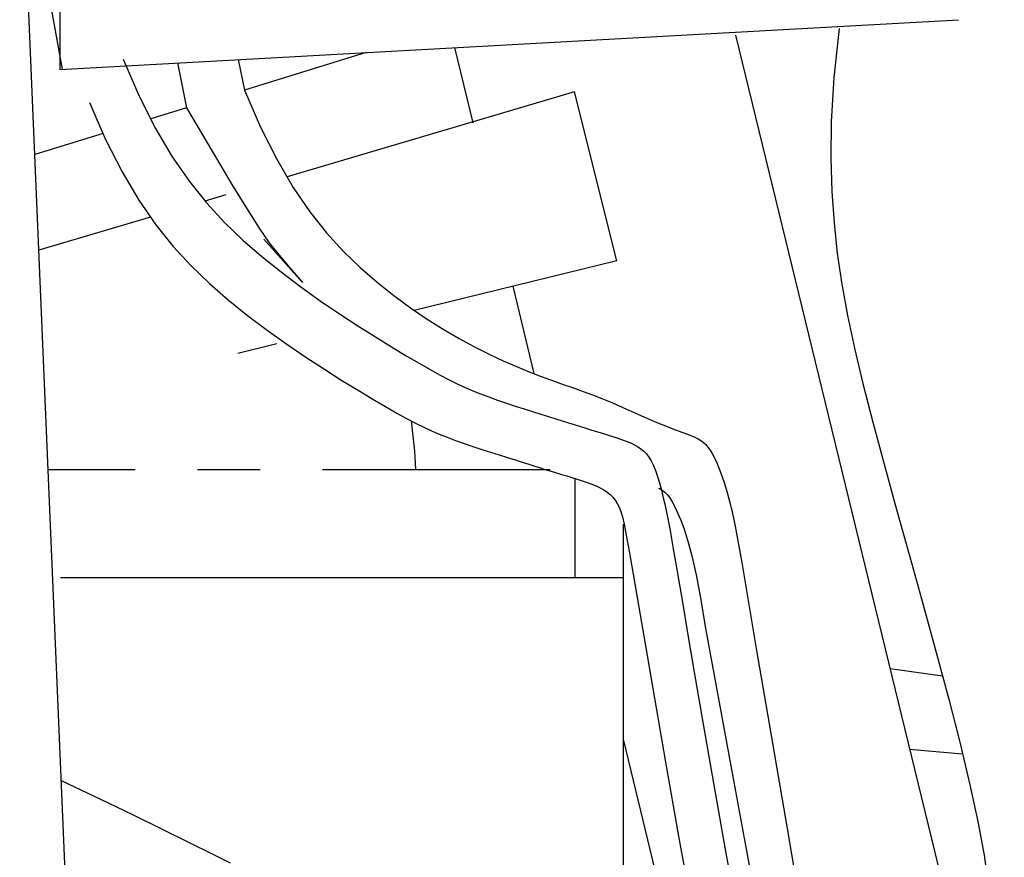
# Model space of a CAD drawing. Extents: x 0.9 to 11.8, y 2 to 8.4.
# Tile 8 of 15: x 5.084 to 5.521, y 3.501 to 3.872. Entities that reach past the tile are written whole.
import ezdxf

# ---------------------------------------------------------------- set-up
doc = ezdxf.new("R2010")
doc.units = 0
doc.header["$MEASUREMENT"] = 0
doc.linetypes.add('solid', pattern=[0])
doc.layers.add('10', color=1, linetype='solid')
doc.layers.add('lines & arcs', color=1, linetype='solid')

msp = doc.modelspace()

# ---------------------------------------------------------------- linework, layer by layer
at = {"layer": '10', "color": 7, "linetype": 'solid'}
msp.add_arc((6.30989, 4.54492), 0.954519, 208.913423, 247.843004, dxfattribs=at)
at = {"layer": 'lines & arcs', "color": 5, "linetype": 'solid'}
for p, q in [((5.102226, 4.109746), (5.102226, 3.850349)), ((5.112488, 3.30526), (5.084358, 3.973301)), ((5.085404, 3.948448), (5.103262, 3.850406)), ((5.102226, 3.850349), (5.500769, 3.872405)), ((5.401884, 3.865592), (5.511537, 3.415849)), ((5.447849, 3.868559), (5.445398, 3.846832)), ((5.238072, 3.857867), (5.184006, 3.841219)), ((5.27721, 3.860033), (5.285351, 3.826643)), ((5.13022, 3.854953), (5.137366, 3.838544)), ((5.154338, 3.853233), (5.158384, 3.83333)), ((5.181218, 3.854721), (5.184006, 3.841219)), ((5.445398, 3.846832), (5.444241, 3.827158)), ((5.184006, 3.841219), (5.191146, 3.824815)), ((5.330468, 3.84045), (5.20295, 3.802718)), ((5.349218, 3.765451), (5.330468, 3.84045)), ((5.115344, 3.835726), (5.122489, 3.819317)), ((5.137366, 3.838544), (5.144633, 3.824203)), ((5.158384, 3.83333), (5.142473, 3.828431)), ((5.158384, 3.83333), (5.16974, 3.814091)), ((5.444241, 3.827158), (5.444165, 3.810982)), ((5.121352, 3.821928), (5.091124, 3.81262)), ((5.144633, 3.824203), (5.15204, 3.811676)), ((5.191146, 3.824815), (5.198377, 3.810505)), ((5.122489, 3.819317), (5.129756, 3.804976)), ((5.16974, 3.814091), (5.178483, 3.799399)), ((5.15204, 3.811676), (5.159602, 3.800712)), ((5.198377, 3.810505), (5.205683, 3.798064)), ((5.444165, 3.810982), (5.444636, 3.796261)), ((5.129756, 3.804976), (5.137163, 3.79245)), ((5.159602, 3.800712), (5.167339, 3.791059)), ((5.178483, 3.799399), (5.185217, 3.788346)), ((5.205683, 3.798064), (5.213052, 3.787266)), ((5.444636, 3.796261), (5.445574, 3.782295)), ((5.137163, 3.79245), (5.144726, 3.781486)), ((5.175826, 3.794692), (5.166448, 3.791917)), ((5.167339, 3.791059), (5.175266, 3.782463)), ((5.185217, 3.788346), (5.190544, 3.780026)), ((5.213052, 3.787266), (5.220469, 3.777886)), ((5.142432, 3.784811), (5.092912, 3.770158)), ((5.175266, 3.782463), (5.183402, 3.774672)), ((5.445574, 3.782295), (5.447009, 3.76872)), ((5.144726, 3.781486), (5.152462, 3.771832)), ((5.190544, 3.780026), (5.195068, 3.773531)), ((5.220469, 3.777886), (5.227919, 3.769697)), ((5.183402, 3.774672), (5.191763, 3.767434)), ((5.209852, 3.755931), (5.192686, 3.775158)), ((5.195068, 3.773531), (5.199392, 3.767955)), ((5.152462, 3.771832), (5.160389, 3.763236)), ((5.227919, 3.769697), (5.235388, 3.762476)), ((5.191763, 3.767434), (5.200342, 3.760544)), ((5.199392, 3.767955), (5.204119, 3.762391)), ((5.349218, 3.765451), (5.259341, 3.743538)), ((5.447009, 3.76872), (5.448973, 3.755174)), ((5.160389, 3.763236), (5.168525, 3.755446)), ((5.200342, 3.760544), (5.209027, 3.753987)), ((5.204119, 3.762391), (5.209852, 3.755931)), ((5.235388, 3.762476), (5.242863, 3.755995)), ((5.242863, 3.755995), (5.250324, 3.750064)), ((5.168525, 3.755446), (5.176886, 3.748208)), ((5.209027, 3.753987), (5.217685, 3.747795)), ((5.303017, 3.754187), (5.312454, 3.715483)), ((5.448973, 3.755174), (5.451497, 3.741292)), ((5.176886, 3.748208), (5.185465, 3.741318)), ((5.217685, 3.747795), (5.226179, 3.742)), ((5.250324, 3.750064), (5.257735, 3.744627)), ((5.257735, 3.744627), (5.265054, 3.739662)), ((5.185465, 3.741318), (5.194151, 3.73476)), ((5.226179, 3.742), (5.234373, 3.736634)), ((5.265054, 3.739662), (5.272241, 3.735148)), ((5.451497, 3.741292), (5.454611, 3.72671)), ((5.194151, 3.73476), (5.202808, 3.728568)), ((5.234373, 3.736634), (5.242132, 3.731731)), ((5.272241, 3.735148), (5.279253, 3.731064)), ((5.242132, 3.731731), (5.249321, 3.727321)), ((5.279253, 3.731064), (5.286049, 3.727388)), ((5.198431, 3.728687), (5.181161, 3.724477)), ((5.202808, 3.728568), (5.211302, 3.722773)), ((5.249321, 3.727321), (5.255804, 3.723439)), ((5.286049, 3.727388), (5.292589, 3.724099)), ((5.454611, 3.72671), (5.458347, 3.711066)), ((5.211302, 3.722773), (5.219496, 3.717408)), ((5.255804, 3.723439), (5.261489, 3.720098)), ((5.292589, 3.724099), (5.29883, 3.721174)), ((5.29883, 3.721174), (5.304742, 3.718589)), ((5.219496, 3.717408), (5.227255, 3.712504)), ((5.261489, 3.720098), (5.266465, 3.717246)), ((5.266465, 3.717246), (5.270864, 3.714813)), ((5.304742, 3.718589), (5.310337, 3.716299)), ((5.227255, 3.712504), (5.234444, 3.708095)), ((5.270864, 3.714813), (5.274817, 3.712729)), ((5.274817, 3.712729), (5.278456, 3.710925)), ((5.310337, 3.716299), (5.315637, 3.714256)), ((5.315637, 3.714256), (5.320664, 3.712412)), ((5.320664, 3.712412), (5.325441, 3.710718)), ((5.234444, 3.708095), (5.240927, 3.704212)), ((5.278456, 3.710925), (5.281914, 3.709331)), ((5.281914, 3.709331), (5.285322, 3.707876)), ((5.285322, 3.707876), (5.288813, 3.706491)), ((5.325441, 3.710718), (5.32999, 3.709126)), ((5.32999, 3.709126), (5.334333, 3.707588)), ((5.458347, 3.711066), (5.462735, 3.693994)), ((5.240927, 3.704212), (5.246613, 3.700871)), ((5.288813, 3.706491), (5.292486, 3.705119)), ((5.292486, 3.705119), (5.296311, 3.703759)), ((5.296311, 3.703759), (5.300225, 3.702419)), ((5.334333, 3.707588), (5.338493, 3.706055)), ((5.338493, 3.706055), (5.342489, 3.70449)), ((5.342489, 3.70449), (5.346327, 3.702905)), ((5.246613, 3.700871), (5.251589, 3.698019)), ((5.300225, 3.702419), (5.304167, 3.701112)), ((5.304167, 3.701112), (5.308072, 3.699848)), ((5.308072, 3.699848), (5.311879, 3.698637)), ((5.346327, 3.702905), (5.350007, 3.701319)), ((5.350007, 3.701319), (5.353534, 3.699755)), ((5.353534, 3.699755), (5.356909, 3.698234)), ((5.251589, 3.698019), (5.255987, 3.695586)), ((5.255987, 3.695586), (5.25994, 3.693503)), ((5.311879, 3.698637), (5.315525, 3.697491)), ((5.315525, 3.697491), (5.318948, 3.69642)), ((5.318948, 3.69642), (5.322102, 3.695431)), ((5.322102, 3.695431), (5.32501, 3.694517)), ((5.356909, 3.698234), (5.360134, 3.696777)), ((5.360134, 3.696777), (5.363211, 3.695406)), ((5.363211, 3.695406), (5.366143, 3.694142)), ((5.25994, 3.693503), (5.263579, 3.691699)), ((5.263579, 3.691699), (5.267037, 3.690104)), ((5.32501, 3.694517), (5.327712, 3.693668)), ((5.327712, 3.693668), (5.330249, 3.692872)), ((5.330249, 3.692872), (5.33266, 3.692119)), ((5.33266, 3.692119), (5.334987, 3.691399)), ((5.334987, 3.691399), (5.337269, 3.690699)), ((5.337269, 3.690699), (5.339547, 3.690011)), ((5.366143, 3.694142), (5.368931, 3.693001)), ((5.368931, 3.693001), (5.371569, 3.691973)), ((5.371569, 3.691973), (5.374051, 3.691042)), ((5.374051, 3.691042), (5.376369, 3.690191)), ((5.462735, 3.693994), (5.467771, 3.67527)), ((5.267037, 3.690104), (5.270445, 3.688649)), ((5.270445, 3.688649), (5.273936, 3.687264)), ((5.273936, 3.687264), (5.277609, 3.685893)), ((5.277609, 3.685893), (5.281434, 3.684532)), ((5.339547, 3.690011), (5.341849, 3.689323)), ((5.341849, 3.689323), (5.34416, 3.688631)), ((5.34416, 3.688631), (5.346453, 3.687927)), ((5.346453, 3.687927), (5.348702, 3.687207)), ((5.348702, 3.687207), (5.350879, 3.686466)), ((5.350879, 3.686466), (5.352957, 3.685698)), ((5.376369, 3.690191), (5.378518, 3.689404)), ((5.378518, 3.689404), (5.38049, 3.688666)), ((5.38049, 3.688666), (5.382279, 3.68796)), ((5.382279, 3.68796), (5.383877, 3.68727)), ((5.383877, 3.68727), (5.385286, 3.686575)), ((5.385286, 3.686575), (5.386532, 3.685838)), ((5.281434, 3.684532), (5.285349, 3.683193)), ((5.285349, 3.683193), (5.28929, 3.681885)), ((5.28929, 3.681885), (5.293195, 3.680621)), ((5.352957, 3.685698), (5.354911, 3.684898)), ((5.354911, 3.684898), (5.356712, 3.68406)), ((5.356712, 3.68406), (5.358343, 3.683174)), ((5.358343, 3.683174), (5.359814, 3.682206)), ((5.359814, 3.682206), (5.361145, 3.681118)), ((5.386532, 3.685838), (5.387648, 3.685015)), ((5.387648, 3.685015), (5.388668, 3.684063)), ((5.388668, 3.684063), (5.389626, 3.682939)), ((5.389626, 3.682939), (5.390554, 3.6816)), ((5.390554, 3.6816), (5.391487, 3.680003)), ((5.293195, 3.680621), (5.297002, 3.679411)), ((5.297002, 3.679411), (5.300649, 3.678264)), ((5.300649, 3.678264), (5.304071, 3.677193)), ((5.304071, 3.677193), (5.307225, 3.676204)), ((5.361145, 3.681118), (5.362355, 3.679871)), ((5.362355, 3.679871), (5.363465, 3.678427)), ((5.363465, 3.678427), (5.364493, 3.676747)), ((5.391487, 3.680003), (5.392458, 3.678106)), ((5.392458, 3.678106), (5.393493, 3.675867)), ((5.097002, 3.673017), (5.135573, 3.673017)), ((5.163222, 3.673017), (5.190978, 3.673017)), ((5.218737, 3.673017), (5.319572, 3.673017)), ((5.307225, 3.676204), (5.310133, 3.675291)), ((5.310133, 3.675291), (5.312835, 3.674441)), ((5.312835, 3.674441), (5.315372, 3.673645)), ((5.315372, 3.673645), (5.317784, 3.672893)), ((5.317784, 3.672893), (5.32011, 3.672172)), ((5.364493, 3.676747), (5.365459, 3.674793)), ((5.365459, 3.674793), (5.366383, 3.672525)), ((5.393493, 3.675867), (5.394587, 3.673253)), ((5.394587, 3.673253), (5.395728, 3.67023)), ((5.467771, 3.67527), (5.473295, 3.655222)), ((5.32011, 3.672172), (5.322392, 3.671473)), ((5.322392, 3.671473), (5.32467, 3.670784)), ((5.32467, 3.670784), (5.326972, 3.670097)), ((5.326972, 3.670097), (5.329283, 3.669404)), ((5.329283, 3.669404), (5.331576, 3.6687)), ((5.330563, 3.668994), (5.330563, 3.624906)), ((5.331576, 3.6687), (5.333825, 3.66798)), ((5.366383, 3.672525), (5.36728, 3.66992)), ((5.36728, 3.66992), (5.368152, 3.667012)), ((5.395728, 3.67023), (5.396904, 3.666767)), ((5.333825, 3.66798), (5.336002, 3.667239)), ((5.336002, 3.667239), (5.33808, 3.666471)), ((5.33808, 3.666471), (5.340034, 3.665671)), ((5.340034, 3.665671), (5.341835, 3.664833)), ((5.341835, 3.664833), (5.343465, 3.663949)), ((5.367737, 3.664771), (5.368126, 3.664579)), ((5.368126, 3.664579), (5.369384, 3.66381)), ((5.368152, 3.667012), (5.368999, 3.66385)), ((5.396904, 3.666767), (5.398102, 3.662831)), ((5.343465, 3.663949), (5.344929, 3.662995)), ((5.344929, 3.662995), (5.346241, 3.661944)), ((5.346241, 3.661944), (5.347414, 3.66077)), ((5.347414, 3.66077), (5.348462, 3.659446)), ((5.368999, 3.66385), (5.369819, 3.660482)), ((5.369384, 3.66381), (5.370532, 3.662902)), ((5.369819, 3.660482), (5.37061, 3.656959)), ((5.370532, 3.662902), (5.371614, 3.661784)), ((5.371614, 3.661784), (5.372673, 3.660387)), ((5.372673, 3.660387), (5.373754, 3.658641)), ((5.398102, 3.662831), (5.39931, 3.658391)), ((5.348462, 3.659446), (5.349399, 3.657945)), ((5.349399, 3.657945), (5.350237, 3.65624)), ((5.350237, 3.65624), (5.35099, 3.654304)), ((5.37061, 3.656959), (5.371373, 3.653328)), ((5.373754, 3.658641), (5.3749, 3.656477)), ((5.3749, 3.656477), (5.376154, 3.653823)), ((5.39931, 3.658391), (5.400516, 3.653413)), ((5.35099, 3.654304), (5.351692, 3.652002)), ((5.351692, 3.652002), (5.352457, 3.648764)), ((5.371373, 3.653328), (5.372104, 3.649638)), ((5.376154, 3.653823), (5.377551, 3.650576)), ((5.400516, 3.653413), (5.401707, 3.647867)), ((5.473295, 3.655222), (5.479116, 3.634315)), ((5.352109, 2.991221), (5.352109, 3.648685)), ((5.352457, 3.648764), (5.35342, 3.643909)), ((5.372104, 3.649638), (5.372804, 3.645939)), ((5.377551, 3.650576), (5.379088, 3.646485)), ((5.401707, 3.647867), (5.402949, 3.641317)), ((5.35342, 3.643909), (5.354715, 3.636759)), ((5.372804, 3.645939), (5.373491, 3.64216)), ((5.379088, 3.646485), (5.380752, 3.641267)), ((5.373491, 3.64216), (5.374264, 3.637754)), ((5.380752, 3.641267), (5.382531, 3.634637)), ((5.402949, 3.641317), (5.404621, 3.631717)), ((5.354715, 3.636759), (5.356477, 3.626634)), ((5.374264, 3.637754), (5.375242, 3.632058)), ((5.382531, 3.634637), (5.384412, 3.626311)), ((5.479116, 3.634315), (5.485037, 3.613017)), ((5.375242, 3.632058), (5.376544, 3.624404)), ((5.404621, 3.631717), (5.407179, 3.616621)), ((5.352109, 3.624906), (5.102427, 3.624906)), ((5.356477, 3.626634), (5.358841, 3.612856)), ((5.384412, 3.626311), (5.386385, 3.616003)), ((5.376544, 3.624404), (5.378288, 3.614128)), ((5.386385, 3.616003), (5.388435, 3.603429)), ((5.407179, 3.616621), (5.411078, 3.593579)), ((5.358841, 3.612856), (5.361941, 3.594744)), ((5.378288, 3.614128), (5.380594, 3.600565)), ((5.485037, 3.613017), (5.490865, 3.591794)), ((5.388435, 3.603429), (5.420076, 3.431752)), ((5.380594, 3.600565), (5.383582, 3.583049)), ((5.361941, 3.594744), (5.365912, 3.57162)), ((5.411078, 3.593579), (5.416776, 3.560145)), ((5.490865, 3.591794), (5.496405, 3.571112)), ((5.383582, 3.583049), (5.387369, 3.560914)), ((5.470373, 3.584683), (5.493638, 3.581443)), ((5.365912, 3.57162), (5.370839, 3.543161)), ((5.496405, 3.571112), (5.501464, 3.551436)), ((5.387369, 3.560914), (5.39204, 3.533838)), ((5.416776, 3.560145), (5.424728, 3.513871)), ((5.352109, 3.552835), (5.441852, 3.184758)), ((5.501464, 3.551436), (5.505846, 3.533235)), ((5.479069, 3.549016), (5.502567, 3.546854)), ((5.370839, 3.543161), (5.376612, 3.510471)), ((5.102811, 3.535078), (5.120257, 3.526801)), ((5.105292, 3.533895), (5.105819, 3.533651)), ((5.39204, 3.533838), (5.397546, 3.502859)), ((5.505846, 3.533235), (5.509397, 3.516836)), ((5.120257, 3.526801), (5.134342, 3.519998)), ((5.134342, 3.519998), (5.1476, 3.513509)), ((5.509397, 3.516836), (5.512116, 3.502023)), ((5.1476, 3.513509), (5.159553, 3.507602)), ((5.424728, 3.513871), (5.43539, 3.452307)), ((5.159553, 3.507602), (5.169727, 3.502547)), ((5.376612, 3.510471), (5.383069, 3.475008)), ((5.169727, 3.502547), (5.177771, 3.498543)), ((5.397546, 3.502859), (5.403801, 3.46936)), ((5.512116, 3.502023), (5.514042, 3.488441))]:
    msp.add_line(p, q, dxfattribs=at)
msp.add_arc((5.071068, 3.666375), 0.189101, 2.012711, 8.550149, dxfattribs=at)

doc.saveas('drawing.dxf')
